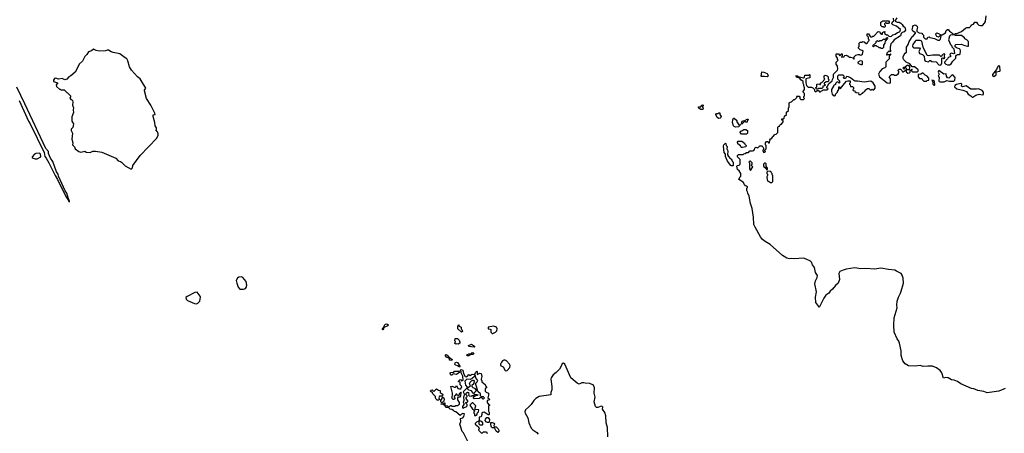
# Model space of a CAD drawing. Extents: x 2087054 to 2277909, y 548907 to 753496.
# Tile 87 of 256: x 2184385 to 2199031, y 600916 to 607077. Entities that reach past the tile are written whole.
import ezdxf

# ---------------------------------------------------------------- set-up
doc = ezdxf.new("R2010")
doc.units = 0

msp = doc.modelspace()

# ---------------------------------------------------------------- linework, layer by layer
at = {"layer": '0CON20XD'}
for points in [[(2196345, 602928), (2196275, 602790), (2196259, 602825), (2196226, 602865), (2196222, 602945), (2196238, 603025), (2196212, 603142), (2196222, 603185), (2196248, 603235), (2196252, 603265), (2196225, 603311), (2196209, 603385), (2196177, 603425), (2196162, 603465), (2196149, 603479), (2196082, 603512), (2196045, 603523), (2195905, 603513), (2195865, 603519), (2195835, 603515), (2195794, 603525), (2195734, 603565), (2195549, 603729), (2195472, 603775), (2195436, 603805), (2195406, 603845), (2195324, 603985), (2195305, 604028), (2195300, 604135), (2195282, 604265), (2195255, 604340), (2195236, 604446), (2195214, 604495), (2195213, 604513), (2195203, 604535), (2195200, 604565), (2195210, 604575), (2195210, 604585), (2195198, 604598), (2195182, 604602), (2195165, 604620), (2195149, 604659), (2195080, 604695), (2195095, 604730), (2195110, 604745), (2195110, 604785), (2195088, 604828), (2195060, 604845), (2195050, 604895), (2195063, 604907), (2195088, 604912), (2195100, 604925), (2195100, 604995), (2195060, 605035), (2195060, 605055), (2195075, 605070), (2195145, 605070), (2195155, 605080), (2195178, 605082), (2195195, 605100), (2195225, 605100), (2195248, 605122), (2195285, 605122), (2195305, 605130), (2195317, 605143), (2195320, 605165), (2195335, 605180), (2195365, 605170), (2195395, 605200), (2195425, 605200), (2195440, 605185), (2195450, 605165), (2195450, 605145), (2195440, 605135), (2195440, 605125), (2195455, 605100), (2195468, 605102), (2195480, 605115), (2195470, 605125), (2195470, 605135), (2195490, 605155), (2195490, 605205), (2195480, 605215), (2195480, 605245), (2195495, 605260), (2195515, 605260), (2195522, 605242), (2195538, 605242), (2195540, 605265), (2195550, 605275), (2195542, 605288), (2195555, 605300), (2195565, 605300), (2195620, 605365), (2195638, 605372), (2195660, 605395), (2195660, 605475), (2195675, 605490), (2195688, 605492), (2195692, 605508), (2195705, 605520), (2195718, 605522), (2195740, 605555), (2195740, 605575), (2195722, 605582), (2195722, 605598), (2195745, 605600), (2195758, 605612), (2195762, 605638), (2195790, 605665), (2195792, 605698), (2195820, 605725), (2195820, 605765), (2195830, 605775), (2195832, 605838), (2195845, 605850), (2195868, 605852), (2195902, 605888), (2195915, 605890), (2195948, 605922), (2195940, 605935), (2195945, 605940), (2195978, 605938), (2195990, 605925), (2195992, 605902), (2196005, 605890), (2196045, 605890), (2196060, 605905), (2196050, 605915), (2196050, 605935), (2196060, 605945), (2196060, 605975), (2196040, 605995), (2196040, 606005), (2196060, 606035), (2196060, 606065), (2196053, 606073), (2196050, 606105), (2196040, 606125), (2196040, 606155), (2196005, 606180), (2195988, 606208), (2195942, 606222), (2195932, 606238), (2195955, 606240), (2195965, 606230), (2196045, 606210), (2196058, 606222), (2196065, 606248), (2196075, 606252), (2196125, 606250), (2196135, 606260), (2196140, 606255), (2196138, 606212), (2196080, 606195), (2196080, 606135), (2196090, 606095), (2196112, 606072), (2196165, 606070), (2196185, 606060), (2196208, 606038), (2196210, 606015), (2196225, 606000), (2196245, 606020), (2196265, 606020), (2196282, 606002), (2196295, 606000), (2196312, 606018), (2196325, 606020), (2196335, 606030), (2196395, 606030), (2196410, 606045), (2196392, 606062), (2196392, 606078), (2196407, 606093), (2196422, 606128), (2196436, 606134), (2196470, 606165), (2196473, 606187), (2196488, 606215), (2196492, 606265), (2196550, 606325), (2196557, 606343), (2196552, 606382), (2196530, 606415), (2196530, 606445), (2196560, 606475), (2196550, 606485), (2196550, 606505), (2196528, 606535), (2196532, 606568), (2196565, 606570), (2196585, 606540), (2196598, 606552), (2196605, 606570), (2196617, 606567), (2196620, 606535), (2196610, 606525), (2196615, 606520), (2196648, 606522), (2196650, 606535), (2196660, 606545), (2196685, 606550), (2196695, 606540), (2196705, 606540), (2196725, 606520), (2196745, 606520), (2196778, 606508), (2196795, 606490), (2196800, 606495), (2196800, 606525), (2196823, 606547), (2196855, 606560), (2196875, 606560), (2196885, 606550), (2196908, 606552), (2196920, 606565), (2196930, 606615), (2196885, 606630), (2196862, 606652), (2196860, 606665), (2196870, 606675), (2196870, 606725), (2196885, 606740), (2196915, 606740), (2196925, 606750), (2196948, 606748), (2196975, 606720), (2196985, 606720), (2196998, 606732), (2197002, 606748), (2197020, 606765), (2197020, 606775), (2197010, 606785), (2197010, 606815), (2196990, 606835), (2196993, 606867), (2197010, 606865), (2197042, 606822), (2197065, 606820), (2197075, 606830), (2197088, 606832), (2197155, 606900), (2197178, 606898), (2197182, 606872), (2197195, 606870), (2197205, 606860), (2197218, 606862), (2197220, 606885), (2197232, 606898), (2197255, 606900), (2197260, 606895), (2197250, 606885), (2197252, 606862), (2197265, 606860), (2197275, 606850), (2197295, 606850), (2197315, 606830), (2197345, 606828), (2197355, 606830), (2197375, 606850), (2197408, 606862), (2197442, 606888), (2197470, 606895), (2197482, 606908), (2197485, 606930), (2197425, 606978), (2197375, 607000), (2197360, 607015), (2197370, 607045), (2197390, 607055), (2197383, 607097)], [(2197432, 607105), (2197410, 607065), (2197410, 607055), (2197438, 607038), (2197465, 607038), (2197492, 607025), (2197512, 607005), (2197525, 606980), (2197550, 606965), (2197559, 606921), (2197542, 606895), (2197510, 606885), (2197498, 606872), (2197486, 606834), (2197392, 606775), (2197369, 606741), (2197342, 606715), (2197332, 606665), (2197332, 606632), (2197340, 606625), (2197340, 606605), (2197335, 606600), (2197325, 606610), (2197315, 606610), (2197285, 606580), (2197280, 606555), (2197285, 606550), (2197295, 606560), (2197325, 606560), (2197338, 606568), (2197338, 606552), (2197320, 606535), (2197320, 606495), (2197268, 606442), (2197268, 606372), (2197255, 606360), (2197214, 606346), (2197180, 606305), (2197160, 606265), (2197175, 606228), (2197290, 606135), (2197325, 606130), (2197340, 606135), (2197340, 606195), (2197320, 606225), (2197342, 606248), (2197355, 606260), (2197385, 606260), (2197395, 606250), (2197425, 606250), (2197435, 606260), (2197445, 606260), (2197460, 606285), (2197460, 606305), (2197450, 606315), (2197450, 606325), (2197465, 606340), (2197488, 606338), (2197508, 606318), (2197515, 606300), (2197525, 606300), (2197555, 606320), (2197570, 606320), (2197570, 606335), (2197580, 606345), (2197568, 606358), (2197552, 606358), (2197535, 606340), (2197520, 606355), (2197535, 606370), (2197558, 606372), (2197585, 606400), (2197605, 606400), (2197620, 606375), (2197618, 606332), (2197585, 606330), (2197570, 606320), (2197572, 606302), (2197595, 606280), (2197620, 606285), (2197630, 606295), (2197632, 606318), (2197655, 606340), (2197660, 606335), (2197650, 606330), (2197650, 606315), (2197665, 606300), (2197735, 606300), (2197748, 606312), (2197748, 606328), (2197715, 606362), (2197695, 606372), (2197662, 606372), (2197625, 606418), (2197572, 606442), (2197535, 606480), (2197528, 606498), (2197528, 606522), (2197543, 606557), (2197554, 606576), (2197578, 606595), (2197574, 606666), (2197600, 606705), (2197616, 606754), (2197647, 606795), (2197655, 606820), (2197670, 606825), (2197710, 606875), (2197708, 606888), (2197695, 606890), (2197672, 606905), (2197662, 606925), (2197663, 606947), (2197668, 606975), (2197681, 606989), (2197705, 607000), (2197717, 606997), (2197732, 606985), (2197740, 606965), (2197730, 606925), (2197732, 606902), (2197765, 606880), (2197808, 606878), (2197810, 606865), (2197827, 606847), (2197830, 606815), (2197853, 606793), (2197885, 606790), (2197892, 606818), (2197915, 606820), (2197923, 606813), (2197995, 606798), (2198043, 606773), (2198065, 606772), (2198082, 606788), (2198090, 606835), (2198075, 606840), (2198052, 606818), (2198027, 606827), (2198010, 606855), (2198012, 606868), (2198025, 606880), (2198052, 606872), (2198085, 606850), (2198105, 606850), (2198158, 606882), (2198168, 606915), (2198185, 606930), (2198195, 606930), (2198214, 606904), (2198246, 606886), (2198272, 606862), (2198295, 606860), (2198305, 606870), (2198325, 606870), (2198395, 606900), (2198452, 606948), (2198475, 606960), (2198515, 606960), (2198535, 606980), (2198540, 606995), (2198553, 607007), (2198575, 607010), (2198595, 607040), (2198618, 607038), (2198630, 607015), (2198650, 606995), (2198675, 606988), (2198705, 606988), (2198737, 607025), (2198749, 607051), (2198760, 607135)], [(2197245, 606960), (2197235, 606970), (2197215, 606970), (2197195, 606990), (2197192, 607038), (2197225, 607060), (2197308, 607058), (2197320, 607045), (2197320, 607035), (2197308, 607022), (2197285, 607020), (2197275, 607030), (2197265, 607030), (2197250, 607015), (2197250, 607005), (2197260, 606995), (2197260, 606975), (2197245, 606960)], [(2197195, 606650), (2197225, 606652), (2197240, 606665), (2197240, 606695), (2197258, 606725), (2197262, 606758), (2197300, 606795), (2197295, 606810), (2197285, 606800), (2197275, 606800), (2197258, 606782), (2197235, 606780), (2197205, 606760), (2197175, 606760), (2197165, 606750), (2197155, 606750), (2197145, 606760), (2197132, 606758), (2197120, 606745), (2197118, 606732), (2197070, 606685), (2197085, 606670), (2197105, 606690), (2197125, 606690), (2197135, 606680), (2197148, 606678), (2197165, 606660), (2197185, 606660), (2197195, 606650)], [(2198185, 606402), (2198215, 606403), (2198239, 606421), (2198265, 606460), (2198310, 606505), (2198312, 606535), (2198320, 606550), (2198335, 606557), (2198365, 606558), (2198372, 606565), (2198379, 606615), (2198374, 606634), (2198365, 606643), (2198332, 606652), (2198302, 606672), (2198300, 606695), (2198310, 606705), (2198391, 606711), (2198445, 606690), (2198485, 606680), (2198497, 606683), (2198498, 606745), (2198492, 606755), (2198475, 606778), (2198442, 606792), (2198440, 606805), (2198395, 606842), (2198305, 606840), (2198285, 606850), (2198265, 606850), (2198233, 606847), (2198218, 606832), (2198202, 606775), (2198230, 606705), (2198248, 606688), (2198252, 606672), (2198280, 606645), (2198290, 606575), (2198275, 606570), (2198245, 606578), (2198225, 606570), (2198220, 606555), (2198232, 606542), (2198230, 606525), (2198205, 606520), (2198190, 606505), (2198188, 606492), (2198140, 606445), (2198142, 606432), (2198162, 606412), (2198185, 606402)], [(2186045, 604852), (2186065, 604870), (2186067, 604905), (2186176, 605055), (2186426, 605314), (2186443, 605355), (2186446, 605376), (2186437, 605407), (2186412, 605435), (2186420, 605445), (2186420, 605465), (2186400, 605495), (2186397, 605545), (2186370, 605635), (2186372, 605658), (2186400, 605665), (2186397, 605685), (2186337, 605805), (2186273, 605905), (2186242, 606015), (2186243, 606027), (2186262, 606055), (2186176, 606196), (2186138, 606225), (2186046, 606326), (2186019, 606375), (2185993, 606465), (2185978, 606495), (2185955, 606510), (2185875, 606568), (2185775, 606587), (2185746, 606596), (2185705, 606622), (2185685, 606622), (2185663, 606613), (2185567, 606607), (2185525, 606618), (2185485, 606638), (2185455, 606612), (2185411, 606599), (2185385, 606560), (2185355, 606530), (2185319, 606461), (2185275, 606420), (2185212, 606295), (2185145, 606242), (2185115, 606228), (2185085, 606192), (2185055, 606182), (2185015, 606202), (2184965, 606190), (2184925, 606208), (2184901, 606199), (2184888, 606175), (2184890, 606155), (2184950, 606135), (2184947, 606123), (2184930, 606105), (2184935, 606080), (2184975, 606040), (2184985, 606040), (2184995, 606030), (2185045, 606030), (2185085, 605990), (2185098, 605988), (2185140, 605945), (2185140, 605925), (2185130, 605915), (2185145, 605890), (2185160, 605885), (2185172, 605872), (2185177, 605855), (2185172, 605805), (2185187, 605765), (2185182, 605735), (2185188, 605695), (2185162, 605628), (2185160, 605565), (2185187, 605525), (2185182, 605495), (2185177, 605473), (2185150, 605445), (2185150, 605425), (2185170, 605385), (2185160, 605295), (2185178, 605245), (2185172, 605215), (2185200, 605185), (2185212, 605155), (2185264, 605114), (2185295, 605102), (2185355, 605118), (2185375, 605102), (2185435, 605100), (2185475, 605118), (2185515, 605118), (2185605, 605103), (2185814, 605014), (2185852, 604975), (2185885, 604967), (2185902, 604955), (2185952, 604902), (2186045, 604852)], [(2198085, 606400), (2198100, 606435), (2198100, 606505), (2198115, 606510), (2198125, 606500), (2198135, 606500), (2198148, 606512), (2198142, 606535), (2198148, 606568), (2198120, 606565), (2198100, 606545), (2198095, 606530), (2198085, 606530), (2198065, 606548), (2197965, 606547), (2197905, 606538), (2197885, 606542), (2197823, 606665), (2197803, 606755), (2197780, 606765), (2197745, 606768), (2197715, 606766), (2197703, 606757), (2197670, 606705), (2197667, 606685), (2197674, 606664), (2197685, 606658), (2197768, 606658), (2197778, 606645), (2197762, 606605), (2197772, 606575), (2197815, 606560), (2197840, 606535), (2197843, 606485), (2197851, 606471), (2197865, 606460), (2197905, 606450), (2197923, 606467), (2197935, 606468), (2197953, 606453), (2198015, 606448), (2198055, 606402), (2198085, 606400)], [(2196915, 606410), (2196920, 606415), (2196920, 606455), (2196915, 606460), (2196888, 606462), (2196850, 606445), (2196850, 606435), (2196862, 606422), (2196895, 606410), (2196915, 606410)], [(2198875, 606232), (2198910, 606255), (2198912, 606298), (2198962, 606308), (2198967, 606313), (2198966, 606386), (2198945, 606390), (2198935, 606380), (2198916, 606334), (2198855, 606260), (2198855, 606240), (2198875, 606232)], [(2195505, 606224), (2195465, 606232), (2195412, 606232), (2195422, 606298), (2195456, 606296), (2195506, 606276), (2195519, 606245), (2195505, 606224)], [(2196255, 606040), (2196242, 606042), (2196230, 606055), (2196230, 606065), (2196240, 606075), (2196242, 606118), (2196275, 606120), (2196285, 606110), (2196298, 606112), (2196302, 606138), (2196318, 606142), (2196348, 606172), (2196350, 606185), (2196360, 606195), (2196350, 606205), (2196352, 606238), (2196365, 606250), (2196398, 606238), (2196410, 606225), (2196410, 606195), (2196420, 606185), (2196418, 606162), (2196405, 606150), (2196375, 606150), (2196365, 606140), (2196352, 606138), (2196352, 606122), (2196370, 606105), (2196355, 606090), (2196332, 606088), (2196330, 606065), (2196318, 606052), (2196265, 606050), (2196255, 606040)], [(2196505, 605940), (2196518, 605952), (2196520, 605965), (2196550, 605995), (2196550, 606005), (2196570, 606035), (2196572, 606078), (2196578, 606078), (2196582, 606062), (2196595, 606050), (2196652, 606128), (2196685, 606160), (2196705, 606168), (2196740, 606165), (2196740, 606135), (2196730, 606125), (2196730, 606115), (2196740, 606105), (2196742, 606082), (2196775, 606080), (2196787, 606067), (2196790, 606045), (2196780, 606035), (2196782, 606022), (2196808, 606018), (2196810, 606005), (2196825, 605990), (2196868, 605988), (2196860, 605975), (2196865, 605960), (2196895, 605960), (2196915, 605980), (2196925, 605980), (2196930, 605995), (2196945, 606000), (2196960, 606015), (2196960, 606025), (2196995, 606050), (2197015, 606050), (2197035, 606030), (2197055, 606030), (2197065, 606040), (2197075, 606030), (2197088, 606032), (2197110, 606055), (2197110, 606085), (2197082, 606135), (2197045, 606160), (2196945, 606148), (2196845, 606162), (2196815, 606160), (2196795, 606170), (2196745, 606212), (2196715, 606228), (2196685, 606230), (2196668, 606202), (2196645, 606200), (2196640, 606215), (2196650, 606225), (2196650, 606235), (2196635, 606250), (2196565, 606248), (2196550, 606235), (2196550, 606195), (2196580, 606165), (2196580, 606135), (2196575, 606130), (2196558, 606148), (2196545, 606150), (2196520, 606125), (2196518, 606112), (2196490, 606095), (2196490, 606085), (2196462, 606035), (2196462, 606005), (2196472, 605965), (2196485, 605950), (2196495, 605950), (2196505, 605940)], [(2197875, 606160), (2197885, 606170), (2197910, 606175), (2197910, 606205), (2197901, 606211), (2197886, 606236), (2197855, 606250), (2197825, 606280), (2197815, 606280), (2197787, 606263), (2197752, 606258), (2197750, 606225), (2197772, 606202), (2197805, 606200), (2197812, 606182), (2197835, 606160), (2197875, 606160)], [(2198135, 606151), (2198175, 606170), (2198215, 606160), (2198278, 606162), (2198294, 606176), (2198302, 606215), (2198265, 606253), (2198252, 606248), (2198205, 606207), (2198185, 606210), (2198169, 606235), (2198168, 606268), (2198133, 606263), (2198055, 606320), (2198048, 606295), (2198060, 606265), (2198048, 606235), (2198064, 606214), (2198059, 606165), (2198064, 606154), (2198075, 606151), (2198135, 606151)], [(2184376, 605875), (2184516, 605565), (2184540, 605525), (2184747, 605097), (2184759, 605039), (2184779, 605015), (2184819, 604945), (2184911, 604755), (2184946, 604696), (2185073, 604445), (2185110, 604385), (2185115, 604370), (2185125, 604362), (2185128, 604375), (2185109, 604409), (2185086, 604495), (2185060, 604530), (2184965, 604745), (2184956, 604775), (2184932, 604812), (2184877, 604965), (2184842, 605012), (2184814, 605085), (2184816, 605116), (2184775, 605156), (2184462, 605825), (2184344, 606074)], [(2197995, 606100), (2198000, 606105), (2197992, 606155), (2197975, 606172), (2197952, 606178), (2197967, 606147), (2197970, 606115), (2197982, 606102), (2197995, 606100)], [(2198565, 605922), (2198609, 605951), (2198655, 605969), (2198705, 605958), (2198720, 605960), (2198721, 605995), (2198702, 606022), (2198645, 606048), (2198615, 606041), (2198535, 606041), (2198465, 606093), (2198410, 606075), (2198393, 606085), (2198398, 606115), (2198386, 606126), (2198321, 606109), (2198296, 606094), (2198292, 606075), (2198326, 606046), (2198415, 606027), (2198470, 606005), (2198492, 605965), (2198532, 605945), (2198555, 605922), (2198565, 605922)], [(2194545, 605740), (2194515, 605740), (2194505, 605750), (2194495, 605750), (2194480, 605765), (2194482, 605778), (2194515, 605780), (2194528, 605792), (2194530, 605805), (2194545, 605810), (2194550, 605805), (2194550, 605795), (2194540, 605785), (2194540, 605775), (2194550, 605765), (2194545, 605740)], [(2194785, 605607), (2194761, 605621), (2194740, 605665), (2194752, 605678), (2194775, 605680), (2194785, 605690), (2194798, 605688), (2194800, 605665), (2194818, 605635), (2194815, 605620), (2194805, 605612), (2194785, 605607)], [(2195035, 605478), (2195014, 605484), (2195002, 605495), (2194988, 605545), (2194992, 605585), (2195005, 605610), (2195015, 605610), (2195050, 605575), (2195050, 605555), (2195082, 605512), (2195100, 605510), (2195108, 605518), (2195108, 605512), (2195100, 605510), (2195098, 605502), (2195075, 605480), (2195035, 605478)], [(2195125, 605520), (2195120, 605535), (2195130, 605565), (2195145, 605572), (2195162, 605568), (2195218, 605598), (2195220, 605585), (2195212, 605578), (2195208, 605552), (2195185, 605550), (2195175, 605560), (2195165, 605560), (2195125, 605520)], [(2195195, 605370), (2195123, 605373), (2195100, 605395), (2195100, 605405), (2195115, 605420), (2195125, 605420), (2195155, 605440), (2195185, 605440), (2195210, 605425), (2195210, 605385), (2195195, 605370)], [(2194975, 604898), (2194962, 604905), (2194915, 604972), (2194885, 605040), (2194882, 605072), (2194865, 605100), (2194852, 605195), (2194858, 605215), (2194885, 605238), (2194890, 605235), (2194892, 605205), (2194907, 605187), (2194902, 605155), (2194918, 605125), (2194913, 605063), (2194927, 605037), (2194955, 605010), (2194975, 605000), (2194985, 604970), (2195000, 604955), (2195000, 604905), (2194995, 604900), (2194975, 604898)], [(2195135, 605172), (2195120, 605175), (2195110, 605185), (2195108, 605198), (2195065, 605230), (2195060, 605255), (2195070, 605265), (2195125, 605268), (2195168, 605238), (2195172, 605222), (2195190, 605205), (2195188, 605185), (2195135, 605172)], [(2184645, 605002), (2184698, 605035), (2184695, 605078), (2184675, 605088), (2184625, 605082), (2184605, 605072), (2184570, 605035), (2184573, 605023), (2184585, 605012), (2184615, 605002), (2184645, 605002)], [(2195255, 604830), (2195288, 604885), (2195270, 604905), (2195270, 604915), (2195280, 604925), (2195280, 604945), (2195258, 604968), (2195245, 604970), (2195230, 604955), (2195240, 604945), (2195240, 604855), (2195255, 604830)], [(2195495, 604840), (2195508, 604852), (2195510, 604865), (2195490, 604895), (2195488, 604928), (2195475, 604940), (2195465, 604940), (2195450, 604925), (2195450, 604895), (2195488, 604858), (2195495, 604840)], [(2195575, 604650), (2195590, 604665), (2195590, 604755), (2195580, 604765), (2195580, 604785), (2195562, 604802), (2195558, 604818), (2195515, 604820), (2195500, 604805), (2195500, 604785), (2195510, 604775), (2195510, 604755), (2195500, 604735), (2195503, 604693), (2195515, 604670), (2195525, 604670), (2195555, 604650), (2195575, 604650)], [(2199044, 601586), (2198950, 601545), (2198778, 601518), (2198725, 601537), (2198635, 601555), (2198578, 601578), (2198543, 601585), (2198384, 601655), (2198337, 601687), (2198285, 601706), (2198245, 601712), (2198195, 601741), (2198163, 601747), (2198125, 601740), (2198104, 601815), (2198075, 601854), (2198024, 601894), (2197965, 601918), (2197895, 601919), (2197825, 601913), (2197777, 601927), (2197705, 601918), (2197605, 601922), (2197555, 601949), (2197523, 601995), (2197497, 602077), (2197498, 602145), (2197471, 602261), (2197460, 602290), (2197435, 602326), (2197394, 602425), (2197388, 602525), (2197394, 602635), (2197439, 602785), (2197430, 602825), (2197438, 602885), (2197455, 602945), (2197487, 603005), (2197495, 603035), (2197534, 603155), (2197528, 603228), (2197512, 603272), (2197496, 603295), (2197425, 603330), (2197405, 603348), (2197310, 603355), (2197195, 603376), (2197105, 603360), (2196971, 603371), (2196895, 603365), (2196807, 603383), (2196678, 603362), (2196632, 603348), (2196586, 603324), (2196570, 603295), (2196578, 603205), (2196560, 603155), (2196520, 603120), (2196475, 603061), (2196441, 603035), (2196419, 603005), (2196375, 602976), (2196345, 602928)], [(2187662, 603062), (2187715, 603062), (2187742, 603075), (2187755, 603090), (2187763, 603125), (2187753, 603175), (2187705, 603238), (2187685, 603246), (2187645, 603243), (2187625, 603228), (2187606, 603194), (2187614, 603154), (2187637, 603095), (2187662, 603062)], [(2187015, 602847), (2187035, 602854), (2187063, 602885), (2187076, 602945), (2187071, 602961), (2187025, 603017), (2186988, 603015), (2186875, 602956), (2186859, 602941), (2186860, 602915), (2186882, 602895), (2186985, 602851), (2187015, 602847)], [(2189785, 602460), (2189780, 602465), (2189782, 602475), (2189808, 602502), (2189812, 602528), (2189825, 602542), (2189845, 602547), (2189862, 602535), (2189870, 602525), (2189860, 602515), (2189800, 602490), (2189798, 602475), (2189785, 602460)], [(2190955, 602422), (2190902, 602475), (2190902, 602505), (2190915, 602530), (2190922, 602512), (2190950, 602495), (2190950, 602475), (2190962, 602462), (2190970, 602435), (2190955, 602422)], [(2191425, 602402), (2191465, 602422), (2191482, 602445), (2191488, 602475), (2191478, 602495), (2191435, 602510), (2191355, 602498), (2191352, 602475), (2191385, 602470), (2191392, 602462), (2191393, 602423), (2191413, 602403), (2191425, 602402)], [(2190905, 602242), (2190885, 602248), (2190874, 602244), (2190860, 602255), (2190870, 602285), (2190860, 602295), (2190863, 602327), (2190895, 602328), (2190922, 602302), (2190932, 602275), (2190932, 602258), (2190905, 602242)], [(2191145, 602198), (2191065, 602210), (2191060, 602225), (2191105, 602242), (2191148, 602215), (2191152, 602205), (2191145, 602198)], [(2190815, 602002), (2190780, 602005), (2190778, 602028), (2190768, 602038), (2190735, 602053), (2190712, 602078), (2190725, 602088), (2190745, 602078), (2190770, 602050), (2190795, 602038), (2190820, 602015), (2190815, 602002)], [(2191045, 602068), (2191034, 602074), (2191045, 602092), (2191065, 602100), (2191095, 602100), (2191115, 602120), (2191140, 602115), (2191125, 602090), (2191095, 602090), (2191065, 602072), (2191045, 602068)], [(2190925, 601900), (2190907, 601917), (2190864, 601934), (2190858, 601945), (2190862, 601968), (2190885, 601978), (2190895, 601970), (2190930, 601915), (2190925, 601900)], [(2191615, 601847), (2191635, 601854), (2191674, 601895), (2191680, 601925), (2191670, 601945), (2191625, 601994), (2191605, 602006), (2191585, 602007), (2191565, 601995), (2191550, 601975), (2191537, 601945), (2191538, 601928), (2191575, 601906), (2191605, 601853), (2191615, 601847)], [(2193134, 600864), (2193130, 601005), (2193108, 601075), (2193102, 601178), (2193091, 601225), (2193055, 601275), (2193057, 601305), (2193048, 601318), (2193035, 601320), (2192985, 601299), (2192965, 601302), (2192948, 601318), (2192928, 601385), (2192946, 601455), (2192928, 601515), (2192936, 601596), (2192920, 601635), (2192865, 601659), (2192795, 601663), (2192775, 601670), (2192745, 601668), (2192705, 601648), (2192675, 601664), (2192584, 601745), (2192492, 601945), (2192475, 601960), (2192452, 601958), (2192442, 601925), (2192416, 601874), (2192365, 601822), (2192321, 601789), (2192292, 601745), (2192287, 601725), (2192300, 601615), (2192300, 601565), (2192288, 601525), (2192288, 601492), (2192110, 601465), (2192062, 601435), (2192032, 601405), (2191992, 601348), (2191956, 601304), (2191908, 601265), (2191900, 601235), (2191902, 601215), (2191946, 601146), (2191961, 601075), (2191991, 600991), (2192016, 600966), (2192077, 600927), (2192096, 600905)], [(2191051, 600795), (2190986, 600926), (2190966, 600946), (2190947, 601007), (2190931, 601055), (2190948, 601092), (2190943, 601137), (2190975, 601148), (2190992, 601165), (2191000, 601205), (2190975, 601212), (2190955, 601202), (2190935, 601180), (2190875, 601238), (2190853, 601243), (2190838, 601258), (2190812, 601272), (2190790, 601275), (2190770, 601295), (2190770, 601305), (2190795, 601330), (2190805, 601330), (2190815, 601320), (2190865, 601320), (2190875, 601330), (2190895, 601330), (2190925, 601350), (2190926, 601376), (2190900, 601415), (2190900, 601445), (2190912, 601458), (2190935, 601460), (2190947, 601473), (2190950, 601525), (2190945, 601530), (2190920, 601505), (2190915, 601480), (2190895, 601480), (2190888, 601498), (2190875, 601500), (2190868, 601482), (2190850, 601465), (2190850, 601455), (2190860, 601445), (2190858, 601432), (2190845, 601420), (2190832, 601422), (2190820, 601435), (2190822, 601515), (2190798, 601612), (2190815, 601620), (2190853, 601603), (2190868, 601602), (2190878, 601612), (2190885, 601630), (2190900, 601585), (2190925, 601578), (2190945, 601580), (2190960, 601615), (2190938, 601638), (2190938, 601678), (2190912, 601682), (2190910, 601695), (2190935, 601718), (2190950, 601715), (2190955, 601700), (2190982, 601708), (2190977, 601767), (2190950, 601815), (2190950, 601835), (2190940, 601845), (2190942, 601858), (2190952, 601868), (2190978, 601858), (2190989, 601809), (2191012, 601765), (2191025, 601758), (2191039, 601761), (2191065, 601790), (2191085, 601780), (2191114, 601796), (2191148, 601792), (2191171, 601829), (2191185, 601840), (2191190, 601835), (2191192, 601792), (2191228, 601812), (2191248, 601805), (2191260, 601765), (2191250, 601725), (2191250, 601715), (2191260, 601705), (2191260, 601685), (2191310, 601645), (2191313, 601623), (2191330, 601605), (2191328, 601592), (2191310, 601585), (2191310, 601545), (2191325, 601530), (2191360, 601515), (2191360, 601485), (2191350, 601445), (2191372, 601425), (2191372, 601418), (2191365, 601410), (2191340, 601405), (2191338, 601375), (2191362, 601342), (2191378, 601335), (2191360, 601325), (2191358, 601245), (2191367, 601225), (2191368, 601195), (2191365, 601190), (2191353, 601193), (2191295, 601230), (2191272, 601228), (2191260, 601215), (2191260, 601195), (2191248, 601162), (2191220, 601155), (2191220, 601100), (2191245, 601100), (2191258, 601088), (2191270, 601075), (2191270, 601045), (2191265, 601040), (2191235, 601040), (2191222, 601052), (2191220, 601100), (2191205, 601090), (2191180, 601085), (2191160, 601065), (2191160, 601055), (2191210, 601015), (2191218, 600995), (2191210, 600965), (2191255, 600920), (2191267, 600923), (2191285, 600940), (2191328, 600938), (2191337, 600913)], [(2190815, 601782), (2190805, 601782), (2190793, 601793), (2190790, 601815), (2190798, 601822), (2190842, 601828), (2190855, 601840), (2190875, 601842), (2190915, 601840), (2190930, 601825), (2190885, 601792), (2190835, 601800), (2190815, 601782)], [(2190985, 601290), (2190995, 601300), (2191028, 601312), (2191040, 601325), (2191040, 601345), (2191020, 601365), (2191020, 601375), (2191050, 601385), (2191050, 601405), (2191040, 601410), (2191028, 601435), (2191028, 601452), (2191040, 601465), (2191040, 601475), (2191028, 601488), (2191028, 601512), (2191045, 601530), (2191062, 601522), (2191068, 601495), (2191060, 601485), (2191073, 601473), (2191105, 601470), (2191115, 601480), (2191138, 601482), (2191155, 601500), (2191187, 601497), (2191198, 601488), (2191195, 601480), (2191175, 601480), (2191145, 601460), (2191132, 601458), (2191130, 601445), (2191143, 601433), (2191225, 601440), (2191235, 601450), (2191255, 601450), (2191275, 601430), (2191285, 601430), (2191300, 601445), (2191285, 601460), (2191252, 601462), (2191240, 601475), (2191240, 601505), (2191198, 601538), (2191182, 601612), (2191168, 601645), (2191170, 601665), (2191190, 601685), (2191200, 601705), (2191172, 601745), (2191165, 601780), (2191152, 601778), (2191150, 601765), (2191118, 601732), (2191085, 601718), (2191038, 601722), (2191008, 601695), (2191014, 601634), (2191040, 601605), (2191040, 601595), (2190982, 601535), (2191000, 601495), (2190987, 601453), (2190992, 601405), (2190983, 601375), (2190990, 601365), (2190990, 601345), (2190970, 601315), (2190970, 601295), (2190985, 601290)], [(2191145, 601510), (2191135, 601510), (2191105, 601548), (2191068, 601558), (2191050, 601575), (2191052, 601598), (2191090, 601625), (2191078, 601655), (2191085, 601680), (2191105, 601700), (2191125, 601710), (2191136, 601706), (2191148, 601685), (2191140, 601675), (2191140, 601655), (2191112, 601628), (2191110, 601615), (2191125, 601600), (2191149, 601589), (2191170, 601565), (2191170, 601545), (2191150, 601525), (2191145, 601510)], [(2190595, 601408), (2190578, 601425), (2190568, 601445), (2190570, 601465), (2190530, 601505), (2190528, 601518), (2190498, 601545), (2190500, 601560), (2190522, 601562), (2190545, 601540), (2190585, 601580), (2190615, 601560), (2190640, 601555), (2190642, 601522), (2190655, 601510), (2190665, 601510), (2190680, 601495), (2190680, 601485), (2190665, 601470), (2190632, 601468), (2190622, 601445), (2190628, 601422), (2190615, 601410), (2190595, 601408)], [(2190665, 601370), (2190650, 601385), (2190650, 601405), (2190670, 601435), (2190675, 601460), (2190688, 601448), (2190698, 601425), (2190688, 601382), (2190675, 601380), (2190665, 601370)], [(2190755, 601300), (2190725, 601300), (2190710, 601330), (2190675, 601350), (2190655, 601350), (2190652, 601358), (2190695, 601360), (2190708, 601368), (2190710, 601330), (2190748, 601328), (2190760, 601315), (2190755, 601300)], [(2191165, 601180), (2191190, 601195), (2191190, 601215), (2191210, 601235), (2191217, 601267), (2191162, 601272), (2191160, 601295), (2191170, 601325), (2191128, 601368), (2191115, 601370), (2191080, 601335), (2191114, 601284), (2191148, 601258), (2191150, 601245), (2191140, 601235), (2191140, 601215), (2191150, 601205), (2191152, 601182), (2191165, 601180)], [(2191345, 601078), (2191325, 601088), (2191310, 601105), (2191313, 601127), (2191335, 601150), (2191355, 601150), (2191372, 601122), (2191370, 601085), (2191365, 601080), (2191345, 601078)], [(2191495, 600930), (2191475, 600950), (2191448, 600998), (2191415, 601000), (2191405, 601010), (2191394, 601044), (2191392, 601078), (2191415, 601080), (2191445, 601070), (2191448, 601055), (2191438, 601035), (2191442, 601012), (2191475, 601012), (2191502, 600985), (2191512, 600965), (2191512, 600948), (2191495, 600930)]]:
    msp.add_lwpolyline(points, dxfattribs=at)

doc.saveas('drawing.dxf')
